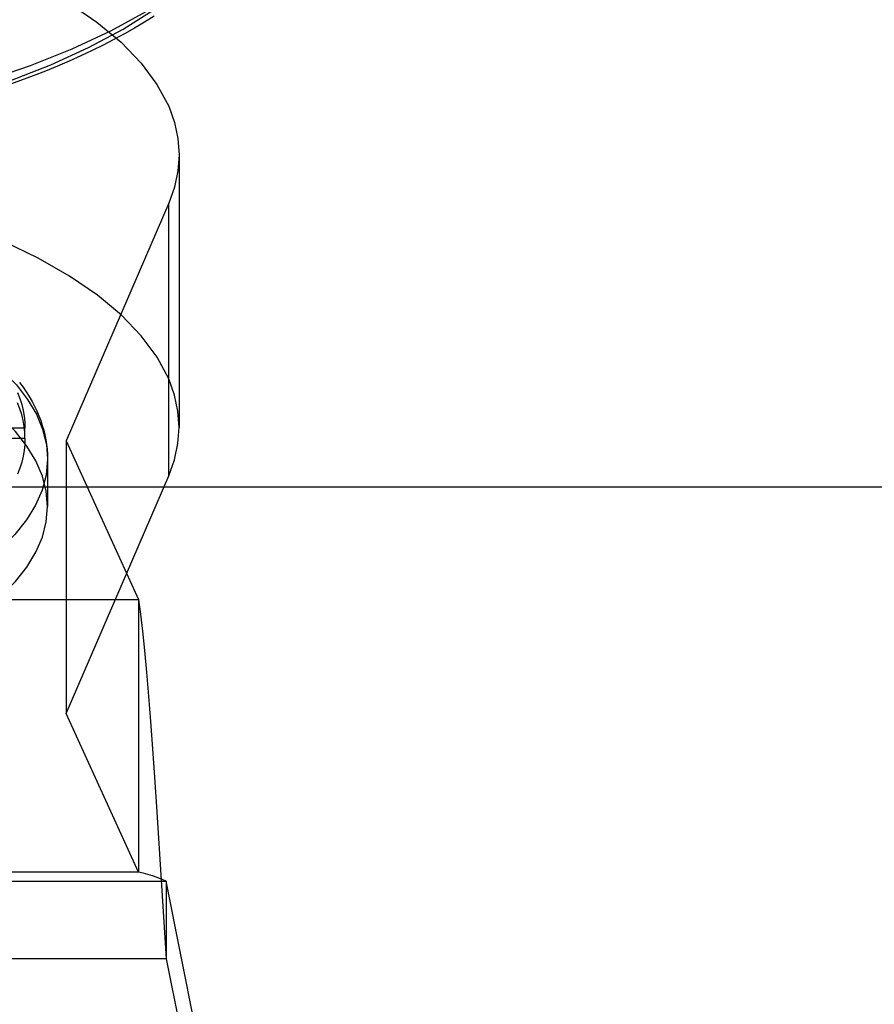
# Model space of a CAD drawing. Header units: inches. Extents: x 0 to 227, y 0 to 147.
# Tile 120 of 247: x 50.786 to 51.233, y 82.963 to 83.478. Entities that reach past the tile are written whole.
import ezdxf

# ---------------------------------------------------------------- set-up
doc = ezdxf.new("R2010")
doc.units = ezdxf.units.IN
doc.header["$LTSCALE"] = 12.466667
doc.header["$MEASUREMENT"] = 0
doc.linetypes.add('HIDDEN', pattern=[0.2, 0.1, -0.1])
doc.layers.get('0').update_dxf_attribs({"linetype": 'CONTINUOUS'})
doc.layers.add('DEFAULT_2', color=8, linetype='HIDDEN')

msp = doc.modelspace()

# ---------------------------------------------------------------- linework, layer by layer
at = {"color": 3, "linetype": 'Continuous'}
msp.add_line((46.15229, 83.23347), (105.29329, 83.23347), dxfattribs=at)
at = {"layer": 'DEFAULT_2', "color": 8, "linetype": 'HIDDEN'}
for p, q in [((50.86938, 83.4074), (50.86938, 83.26468)), ((50.86396, 83.38205), (50.81033, 83.25765)), ((50.86396, 83.23932), (50.86396, 83.38205)), ((50.78871, 83.26422), (50.69225, 83.26422)), ((50.78871, 83.25887), (50.78871, 83.26422)), ((50.78871, 83.25887), (50.69225, 83.25887)), ((50.81033, 83.25765), (50.81033, 83.11493)), ((50.81033, 83.25765), (50.84818, 83.17446)), ((50.80052, 83.24816), (50.80052, 83.22318)), ((50.81033, 83.11493), (50.86396, 83.23932)), ((50.22129, 83.17446), (50.84818, 83.17446)), ((50.84818, 83.17446), (50.84818, 83.03174)), ((50.84818, 83.03174), (50.81033, 83.11493)), ((50.85752, 83.06605), (50.8627, 82.98639)), ((50.84818, 83.03174), (50.22129, 83.03174)), ((50.20678, 83.02715), (50.8627, 83.02715)), ((50.8627, 83.02715), (50.8627, 82.98639)), ((50.90875, 82.79584), (50.8627, 83.02715)), ((50.8627, 82.98639), (50.20678, 82.98639)), ((50.8627, 82.98639), (50.90875, 82.75508))]:
    msp.add_line(p, q, dxfattribs=at)
for points in [[(50.81181, 83.48671), (50.8264, 83.47674), (50.83899, 83.46629), (50.84951, 83.45542), (50.85782, 83.44425), (50.86396, 83.43275)], [(50.42453, 83.41452), (50.45287, 83.41138), (50.48151, 83.40917), (50.51056, 83.40791), (50.53973, 83.40759), (50.56887, 83.40823), (50.5978, 83.40982), (50.62633, 83.41234), (50.65434, 83.41578), (50.6817, 83.42015), (50.70822, 83.42539), (50.73367, 83.43149), (50.75792, 83.43839), (50.78082, 83.44607), (50.80225, 83.45446), (50.82206, 83.46352), (50.84015, 83.4732), (50.85642, 83.48343)], [(50.42453, 83.42002), (50.45377, 83.41689), (50.48349, 83.41472), (50.51352, 83.41354), (50.54367, 83.41334), (50.57378, 83.41412), (50.60365, 83.41589), (50.6331, 83.41862), (50.66197, 83.42231), (50.69007, 83.42693), (50.71725, 83.43246), (50.74333, 83.43886), (50.76817, 83.44609), (50.79161, 83.45411), (50.81351, 83.46288), (50.83374, 83.47233), (50.85218, 83.48242)], [(50.85635, 83.47993), (50.85131, 83.47679), (50.84612, 83.47371), (50.84077, 83.47068), (50.83529, 83.46772), (50.82965, 83.46481), (50.82388, 83.46197), (50.81797, 83.45919), (50.81192, 83.45647), (50.80574, 83.45382), (50.79943, 83.45123), (50.793, 83.44871), (50.78645, 83.44625), (50.77977, 83.44386)], [(50.86396, 83.43275), (50.86697, 83.42434), (50.86878, 83.41589), (50.86938, 83.4074)], [(50.86938, 83.4074), (50.86878, 83.39891), (50.86697, 83.39046), (50.86396, 83.38205)], [(50.86396, 83.29003), (50.85787, 83.30145), (50.84962, 83.31256), (50.83917, 83.32339), (50.82665, 83.33383), (50.8121, 83.3438), (50.7957, 83.35321), (50.7776, 83.36198)], [(50.53689, 83.36047), (50.55579, 83.36012), (50.57459, 83.3592), (50.59318, 83.35772), (50.61148, 83.35569), (50.62939, 83.35311), (50.64682, 83.35), (50.66369, 83.34637), (50.6799, 83.34224), (50.69537, 83.33764), (50.71003, 83.33259), (50.7238, 83.3271), (50.73661, 83.32122), (50.7484, 83.31496), (50.75911, 83.30837), (50.76868, 83.30147), (50.77706, 83.2943), (50.78421, 83.28689), (50.7901, 83.2793), (50.7947, 83.27154), (50.79797, 83.26366), (50.79992, 83.25571), (50.80052, 83.24816)], [(50.80052, 83.22318), (50.79984, 83.2312), (50.79781, 83.23917), (50.79444, 83.24706), (50.78975, 83.25483), (50.78376, 83.26243), (50.7765, 83.26984), (50.76801, 83.27701), (50.75833, 83.2839), (50.74751, 83.29049), (50.73561, 83.29673), (50.72268, 83.3026), (50.7088, 83.30806), (50.69403, 83.31309), (50.67844, 83.31767), (50.66213, 83.32176), (50.64517, 83.32534), (50.62764, 83.32841), (50.60964, 83.33094), (50.59126, 83.33293), (50.57259, 83.33435), (50.55373, 83.33521), (50.53477, 83.33549)], [(50.86938, 83.26468), (50.86878, 83.27317), (50.86697, 83.28161), (50.86396, 83.29003)], [(50.78587, 83.28822), (50.78769, 83.28575), (50.78938, 83.28326), (50.79095, 83.28077), (50.7924, 83.27827), (50.79372, 83.27576), (50.79492, 83.27325), (50.796, 83.27074), (50.79696, 83.26823), (50.7978, 83.26572), (50.79853, 83.26321), (50.79914, 83.26069), (50.79964, 83.25818), (50.80002, 83.25568), (50.8003, 83.25317), (50.80046, 83.25066), (50.80052, 83.24816)], [(50.78485, 83.28285), (50.78603, 83.27977), (50.78699, 83.27668), (50.78774, 83.27357), (50.78828, 83.27046), (50.7886, 83.26734), (50.78871, 83.26422)], [(50.78871, 83.25887), (50.7886, 83.26199), (50.78828, 83.26511), (50.78774, 83.26822), (50.78699, 83.27132), (50.78603, 83.27442), (50.78485, 83.2775)], [(50.86396, 83.23932), (50.86697, 83.24774), (50.86878, 83.25618), (50.86938, 83.26468)], [(50.78871, 83.25887), (50.7886, 83.25574), (50.78828, 83.25263), (50.78774, 83.24951), (50.78699, 83.24641), (50.78603, 83.24331), (50.78485, 83.24023)], [(50.80052, 83.24816), (50.79977, 83.23972), (50.79767, 83.23178), (50.79425, 83.22391), (50.78951, 83.21617), (50.78348, 83.20859), (50.77618, 83.20121), (50.76766, 83.19407), (50.75797, 83.1872), (50.74714, 83.18064), (50.73523, 83.17443), (50.72231, 83.16859), (50.70843, 83.16315), (50.69368, 83.15814), (50.67812, 83.15359), (50.66183, 83.14952), (50.6449, 83.14595), (50.62741, 83.1429), (50.60946, 83.14038), (50.59112, 83.1384), (50.57249, 83.13699), (50.55368, 83.13614), (50.53477, 83.13585)], [(50.75289, 83.15903), (50.75833, 83.16246), (50.76801, 83.16936), (50.7765, 83.17653), (50.78376, 83.18394), (50.78975, 83.19154), (50.79444, 83.19931), (50.79781, 83.2072), (50.79984, 83.21517), (50.80052, 83.22318)], [(50.84818, 83.17446), (50.84922, 83.16694), (50.85026, 83.15804), (50.8513, 83.14785), (50.85233, 83.13648), (50.85337, 83.12402), (50.85441, 83.11061), (50.85544, 83.09639), (50.85648, 83.08148), (50.85752, 83.06605)], [(50.8627, 83.02715), (50.85786, 83.02896), (50.85544, 83.02983), (50.85302, 83.03061), (50.8506, 83.03126), (50.84818, 83.03174)]]:
    msp.add_lwpolyline(points, dxfattribs=at)

doc.saveas('drawing.dxf')
